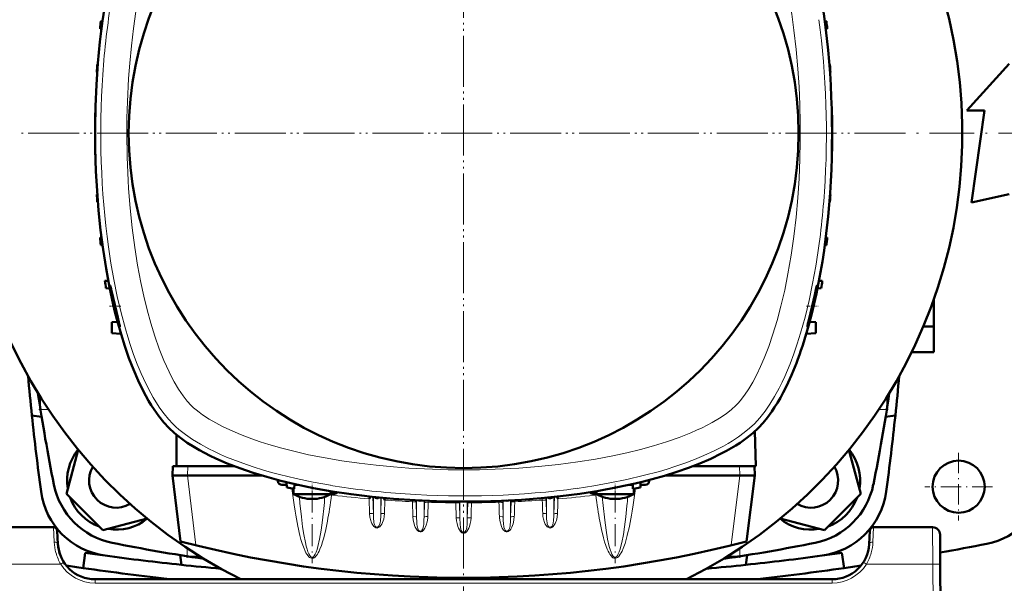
# Model space of a CAD drawing. Extents: x -2065 to 2446, y -1961 to 629.
# Tile 24 of 59: x 277 to 542, y -1515 to -1364. Entities that reach past the tile are written whole.
import ezdxf

# ---------------------------------------------------------------- set-up
doc = ezdxf.new("R2010")
doc.units = 0
doc.linetypes.add('DASHDOT', pattern=[18.5, 12, -3, 0.5, -3])

msp = doc.modelspace()

# ---------------------------------------------------------------- linework, layer by layer
at = {"color": 7, "linetype": 'DASHDOT', "lineweight": 18}
for p, q in [((396.57, -1219.91), (396.57, -1568.31)), ((396.57, -1277.1), (396.57, -1511.1)), ((570.77, -1394.11), (222.37, -1394.11)), ((513.57, -1394.1), (279.57, -1394.1))]:
    msp.add_line(p, q, dxfattribs=at)
at = {"color": 7, "lineweight": 50}
for p, q in [((299.08, -1364.04), (299.54, -1364.02)), ((493.6, -1364.02), (494.06, -1364.04)), ((298.88, -1366.04), (299.27, -1366.05)), ((493.86, -1366.05), (494.25, -1366.04)), ((531.74, -1387.98), (543.12, -1375.48)), ((298.02, -1377.66), (298.14, -1377.67)), ((298.13, -1375.66), (298.29, -1375.66)), ((494.84, -1375.66), (495, -1375.66)), ((494.99, -1377.67), (495.11, -1377.66)), ((297.64, -1387.29), (297.66, -1387.29)), ((495.47, -1387.29), (495.49, -1387.29)), ((536.49, -1387.98), (531.74, -1387.98)), ((532.99, -1412.73), (536.49, -1387.98)), ((297.57, -1389.29), (297.57, -1393.94)), ((297.6, -1389.29), (297.61, -1389.29)), ((495.53, -1389.29), (495.57, -1389.29)), ((495.57, -1398.91), (495.57, -1389.29)), ((495.57, -1389.29), (495.57, -1389.29)), ((297.57, -1394.26), (297.57, -1398.92)), ((297.6, -1398.91), (297.61, -1398.91)), ((495.53, -1398.91), (495.57, -1398.92)), ((495.57, -1398.92), (495.57, -1398.91)), ((297.64, -1400.91), (297.66, -1400.92)), ((495.47, -1400.92), (495.49, -1400.91)), ((298.02, -1410.54), (298.14, -1410.54)), ((298.13, -1412.54), (298.29, -1412.55)), ((494.84, -1412.55), (495, -1412.54)), ((494.99, -1410.54), (495.11, -1410.54)), ((543.12, -1410.48), (532.99, -1412.73)), ((298.88, -1422.16), (299.27, -1422.15)), ((493.86, -1422.15), (494.25, -1422.16)), ((299.08, -1424.16), (299.54, -1424.18)), ((493.6, -1424.18), (494.06, -1424.16)), ((301.08, -1433.76), (300.2, -1433.79)), ((492.05, -1433.76), (492.93, -1433.79)), ((300.48, -1435.79), (301.49, -1435.83)), ((301.96, -1436.46), (302.92, -1440.57)), ((491.56, -1435.02), (491.56, -1435.03)), ((491.64, -1435.83), (492.65, -1435.79)), ((522.87, -1438.88), (522.87, -1446.03)), ((302.92, -1440.57), (302.92, -1440.6)), ((490.51, -1440.6), (490.51, -1440.57)), ((302.06, -1444.88), (303.59, -1444.8)), ((302.06, -1444.88), (302.06, -1447.88)), ((489.54, -1444.8), (491.16, -1444.88)), ((491.16, -1447.88), (491.16, -1444.88)), ((520.1, -1446.03), (522.87, -1446.03)), ((522.87, -1446.03), (522.87, -1452.96)), ((304.49, -1448.01), (302.06, -1447.88)), ((488.64, -1448.02), (491.16, -1447.88)), ((516.95, -1452.96), (522.87, -1452.96)), ((282.75, -1465.58), (282.74, -1465.7)), ((510.39, -1465.7), (510.38, -1465.58)), ((283.17, -1470.28), (280.57, -1469.93)), ((512.56, -1469.93), (509.96, -1470.28)), ((319.4, -1483.6), (319.4, -1475.13)), ((474.82, -1474.19), (475.06, -1483.56)), ((293.02, -1479.17), (289.84, -1491.03)), ((503.29, -1491.03), (500.11, -1479.17)), ((318.43, -1483.6), (318.37, -1486.1)), ((319.4, -1483.6), (318.43, -1483.6)), ((334.99, -1483.6), (319.4, -1483.6)), ((475.06, -1483.6), (458.14, -1483.6)), ((474.77, -1486.1), (474.7, -1483.6)), ((475.06, -1483.6), (475.06, -1483.56)), ((320.54, -1503.81), (318.37, -1486.1)), ((318.37, -1486.1), (322.34, -1486.1)), ((322.36, -1486.1), (322.34, -1486.1)), ((322.36, -1486.1), (342.4, -1486.1)), ((450.73, -1486.1), (470.77, -1486.1)), ((470.77, -1486.1), (470.79, -1486.1)), ((474.77, -1486.1), (470.79, -1486.1)), ((472.59, -1503.81), (474.77, -1486.1)), ((346.69, -1487.3), (346.68, -1487.63)), ((347.77, -1488.6), (349.04, -1488.6)), ((349.07, -1489.32), (349.02, -1487.88)), ((351.07, -1489.63), (351.11, -1488.38)), ((351.1, -1488.6), (351.26, -1488.6)), ((351.26, -1488.6), (351.48, -1488.6)), ((351.48, -1488.6), (351.54, -1488.6)), ((352.11, -1488.6), (351.54, -1488.6)), ((441.6, -1488.6), (441.02, -1488.6)), ((441.88, -1488.6), (441.6, -1488.6)), ((441.88, -1488.6), (442.03, -1488.6)), ((442.07, -1489.63), (442.02, -1488.38)), ((444.07, -1489.32), (444.12, -1487.88)), ((444.09, -1488.6), (445.36, -1488.6)), ((446.44, -1487.3), (446.45, -1487.63)), ((522.57, -1489.08), (522.57, -1489.12)), ((289.84, -1491.03), (299.64, -1500.82)), ((350.87, -1491.06), (350.87, -1489.6)), ((351.48, -1491.06), (350.87, -1491.06)), ((358.26, -1491.06), (351.48, -1491.06)), ((360.87, -1491.06), (358.26, -1491.06)), ((360.87, -1491.06), (360.87, -1490.61)), ((371.56, -1491.76), (371.2, -1492.37)), ((421.58, -1491.76), (421.93, -1492.37)), ((432.27, -1491.06), (432.27, -1490.61)), ((432.88, -1491.06), (432.27, -1491.06)), ((432.88, -1491.06), (439.66, -1491.06)), ((439.66, -1491.06), (442.27, -1491.06)), ((442.27, -1491.06), (442.27, -1489.6)), ((493.49, -1500.82), (503.29, -1491.03)), ((375.11, -1492.12), (375.42, -1492.69)), ((529.59, -1496.1), (529.54, -1496.1)), ((299.64, -1500.82), (311.5, -1497.65)), ((481.63, -1497.65), (493.49, -1500.82)), ((286.4, -1499.99), (270.54, -1499.99)), ((287.58, -1504.51), (287.4, -1500.94)), ((505.72, -1500.94), (505.54, -1504.51)), ((522.59, -1499.99), (506.72, -1499.99)), ((524.59, -1501.98), (524.64, -1509.94)), ((294.91, -1506.89), (294.32, -1510.97)), ((320.73, -1510.1), (320.39, -1507.49)), ((472.74, -1507.49), (472.4, -1510.1)), ((498.22, -1506.89), (498.81, -1510.97)), ((324.97, -1507.93), (325.08, -1507.92)), ((468.05, -1507.92), (468.16, -1507.93)), ((525.07, -1591.99), (524.64, -1509.94)), ((495.55, -1513.99), (297.57, -1513.99))]:
    msp.add_line(p, q, dxfattribs=at)
at = {"color": 7, "linetype": 'DASHDOT', "lineweight": 18, "ltscale": 0.07941}
msp.add_line((304.46, -1440.6), (301.29, -1440.6), dxfattribs=at)
at = {"color": 7, "linetype": 'DASHDOT', "lineweight": 18, "ltscale": 0.079549}
msp.add_line((488.66, -1440.6), (491.85, -1440.6), dxfattribs=at)
at = {"color": 7, "linetype": 'DASHDOT', "lineweight": 18, "ltscale": 0.069107}
msp.add_line((285.23, -1468.34), (282.47, -1468.34), dxfattribs=at)
at = {"color": 7, "lineweight": 18}
for p, q in [((282.87, -1468.34), (285, -1468.34)), ((508.13, -1468.34), (510.27, -1468.34)), ((322.43, -1483.6), (322.36, -1486.1)), ((470.77, -1486.1), (470.7, -1483.6)), ((324.64, -1504.85), (322.34, -1486.1)), ((470.79, -1486.1), (468.49, -1504.85)), ((346.68, -1487.63), (347.98, -1487.63)), ((445.15, -1487.63), (446.45, -1487.63)), ((361.17, -1490.91), (361.07, -1491.31)), ((361.62, -1491.06), (361.58, -1491.4)), ((372.18, -1491.82), (372.32, -1496.41)), ((372.32, -1491.84), (372.32, -1496.41)), ((420.95, -1491.82), (420.81, -1496.41)), ((420.81, -1491.84), (420.81, -1496.41)), ((431.51, -1491.06), (431.55, -1491.4)), ((431.96, -1490.91), (432.06, -1491.31)), ((371.2, -1492.37), (371.32, -1496.32)), ((374.31, -1492.04), (374.31, -1496.41)), ((374.31, -1496.41), (374.44, -1492.05)), ((375.31, -1496.32), (375.42, -1492.69)), ((382.83, -1492.7), (382.83, -1493.12)), ((382.83, -1493.12), (382.94, -1497.15)), ((383.81, -1492.76), (383.82, -1493.21)), ((383.82, -1493.21), (383.94, -1497.24)), ((383.94, -1492.77), (383.94, -1497.24)), ((385.94, -1492.86), (385.94, -1497.24)), ((385.94, -1497.24), (386.05, -1493.37)), ((386.05, -1493.37), (386.06, -1492.87)), ((386.94, -1497.15), (387.05, -1493.29)), ((387.05, -1493.29), (387.06, -1492.91)), ((394.45, -1493.09), (394.45, -1493.43)), ((394.45, -1493.43), (394.57, -1497.43)), ((395.44, -1493.1), (395.45, -1493.52)), ((395.45, -1493.52), (395.57, -1497.51)), ((395.57, -1493.1), (395.57, -1497.51)), ((397.56, -1493.1), (397.56, -1497.51)), ((397.68, -1493.52), (397.56, -1497.51)), ((397.69, -1493.1), (397.68, -1493.52)), ((398.68, -1493.09), (398.68, -1493.43)), ((406.08, -1493.29), (406.07, -1492.91)), ((407.08, -1493.37), (407.07, -1492.87)), ((407.19, -1497.24), (407.08, -1493.37)), ((407.19, -1492.86), (407.19, -1497.24)), ((409.19, -1492.77), (409.19, -1497.24)), ((409.31, -1493.21), (409.19, -1497.24)), ((409.32, -1492.76), (409.31, -1493.21)), ((410.31, -1492.7), (410.3, -1493.12)), ((417.71, -1492.69), (417.69, -1492.15)), ((418.82, -1496.41), (418.71, -1492.78)), ((418.82, -1492.04), (418.82, -1496.41)), ((286.4, -1499.99), (286.59, -1503.96)), ((506.54, -1503.96), (506.72, -1499.99)), ((522.64, -1509.94), (522.59, -1499.99)), ((322.33, -1505.67), (322.33, -1507.8)), ((470.8, -1507.8), (470.8, -1505.67)), ((288.32, -1509.94), (270.49, -1509.94)), ((288.91, -1509.56), (288.32, -1509.94)), ((289.16, -1509.4), (288.91, -1509.56)), ((522.64, -1509.94), (504.8, -1509.94)), ((522.64, -1509.94), (523.07, -1591.99)), ((297.57, -1514.98), (297.57, -1513.99)), ((495.55, -1514.98), (297.57, -1514.98)), ((495.55, -1513.99), (495.55, -1514.98))]:
    msp.add_line(p, q, dxfattribs=at)
at = {"color": 7, "linetype": 'DASHDOT', "lineweight": 18, "ltscale": 0.069286}
msp.add_line((510.67, -1468.34), (507.9, -1468.34), dxfattribs=at)
at = {"color": 7, "linetype": 'DASHDOT', "lineweight": 18, "ltscale": 0.454999}
for p, q in [((529.57, -1480), (529.57, -1498.2)), ((538.67, -1489.1), (520.47, -1489.1))]:
    msp.add_line(p, q, dxfattribs=at)
at = {"color": 7, "linetype": 'DASHDOT', "lineweight": 18, "ltscale": 0.073834}
msp.add_line((355.87, -1491.31), (355.87, -1488.36), dxfattribs=at)
at = {"color": 7, "linetype": 'DASHDOT', "lineweight": 18, "ltscale": 0.073831}
msp.add_line((437.27, -1491.31), (437.27, -1488.36), dxfattribs=at)
at = {"color": 7, "linetype": 'DASHDOT', "lineweight": 18, "ltscale": 0.487851}
msp.add_line((355.87, -1490.17), (355.87, -1509.69), dxfattribs=at)
at = {"color": 7, "linetype": 'DASHDOT', "lineweight": 18, "ltscale": 0.487872}
msp.add_line((437.27, -1490.17), (437.27, -1509.69), dxfattribs=at)
at = {"color": 7, "linetype": 'DASHDOT', "lineweight": 18, "ltscale": 0.069174}
msp.add_line((322.33, -1508.2), (322.33, -1505.44), dxfattribs=at)
at = {"color": 7, "linetype": 'DASHDOT', "lineweight": 18, "ltscale": 0.069028}
msp.add_line((470.8, -1505.44), (470.8, -1508.2), dxfattribs=at)
at = {"color": 7, "lineweight": 18}
for points in [[(306.87, -1375.25), (307.32, -1370.61), (307.87, -1366), (308.52, -1361.43), (309.29, -1356.91), (310.18, -1352.45), (311, -1348.82), (311.92, -1345.25), (312.92, -1341.75), (313.65, -1339.44), (314.43, -1337.19), (315.58, -1334.17), (316.81, -1331.28), (317.74, -1329.34), (318.7, -1327.5), (319.71, -1325.77)], [(476.67, -1332.07), (477.33, -1333.62), (477.97, -1335.21), (479.16, -1338.5), (480.25, -1341.89), (481.25, -1345.38), (482.29, -1349.52), (483.22, -1353.73), (484.02, -1357.91), (484.71, -1362.14), (485.32, -1366.41), (485.92, -1371.6), (486.39, -1376.82), (486.7, -1381.66), (486.92, -1386.51), (487.03, -1391.36), (487.03, -1396.23), (486.94, -1401.09)], [(486.94, -1401.09), (486.72, -1406.31), (486.37, -1411.51), (485.91, -1416.68), (485.31, -1421.82), (484.59, -1426.91), (483.72, -1431.93), (482.83, -1436.31), (481.83, -1440.6), (480.81, -1444.42), (479.68, -1448.15), (478.56, -1451.41), (477.34, -1454.56), (476.37, -1456.8), (475.35, -1458.95), (474.27, -1460.99)], [(323.39, -1467.27), (322.29, -1466.07), (321.18, -1464.65), (319.97, -1462.86), (318.8, -1460.89), (318.1, -1459.58), (317.42, -1458.22), (316.72, -1456.71), (316.04, -1455.15), (314.8, -1452.03), (313.62, -1448.65), (312.54, -1445.17), (311.55, -1441.59), (310.66, -1437.93), (309.86, -1434.21), (308.98, -1429.55), (308.23, -1424.82), (307.54, -1419.57), (306.99, -1414.27), (306.57, -1408.93)], [(318.45, -1472.22), (317.26, -1470.95), (316.1, -1469.53), (314.97, -1467.99), (313.88, -1466.32), (313.18, -1465.15), (312.49, -1463.94), (311.18, -1461.39), (309.94, -1458.69), (308.89, -1456.17), (307.91, -1453.56), (306.98, -1450.87), (306.32, -1448.8), (305.69, -1446.7), (304.53, -1442.38), (303.49, -1437.95), (302.57, -1433.42), (301.8, -1429.05), (301.13, -1424.61)], [(491.2, -1429.86), (490.35, -1434.51), (489.39, -1439.08), (488.3, -1443.54), (487.71, -1445.73), (487.09, -1447.88), (486.21, -1450.69), (485.28, -1453.42), (484.28, -1456.07), (483.58, -1457.78), (482.86, -1459.44), (482.12, -1461.04), (481.35, -1462.59), (480.14, -1464.82), (478.88, -1466.91), (477.56, -1468.83), (476.19, -1470.58), (475.44, -1471.43), (474.68, -1472.22)], [(474.27, -1460.99), (473.17, -1462.83), (472.03, -1464.52), (470.88, -1466.01), (470.31, -1466.67), (469.74, -1467.27)], [(328.23, -1470.96), (326.39, -1469.75), (325.51, -1469.1), (324.69, -1468.45), (324.01, -1467.86), (323.39, -1467.27)], [(469.74, -1467.27), (468.53, -1468.37), (467.11, -1469.48), (465.32, -1470.7), (463.35, -1471.86), (462.04, -1472.57), (460.68, -1473.25), (459.17, -1473.95), (457.62, -1474.63), (454.5, -1475.87), (451.12, -1477.05), (447.63, -1478.13), (444.05, -1479.12), (440.39, -1480.01), (436.68, -1480.81), (432.01, -1481.69), (427.28, -1482.44), (422.03, -1483.13), (416.73, -1483.68), (411.4, -1484.1)], [(360.81, -1488.73), (356.16, -1487.89), (351.59, -1486.92), (347.12, -1485.84), (344.94, -1485.25), (342.79, -1484.63), (339.98, -1483.75), (337.25, -1482.81), (334.6, -1481.82), (332.89, -1481.12), (331.23, -1480.4), (329.63, -1479.66), (328.08, -1478.89), (325.85, -1477.68), (323.76, -1476.41), (321.84, -1475.09), (320.09, -1473.72), (319.24, -1472.98), (318.45, -1472.22)], [(377.71, -1483.79), (373.07, -1483.35), (368.46, -1482.8), (363.89, -1482.14), (359.37, -1481.38), (354.92, -1480.49), (351.28, -1479.66), (347.71, -1478.75), (344.21, -1477.75), (341.91, -1477.02), (339.65, -1476.24), (336.63, -1475.09), (333.74, -1473.85), (331.81, -1472.93), (329.96, -1471.97), (328.23, -1470.96)], [(474.68, -1472.22), (473.41, -1473.41), (471.99, -1474.57), (470.45, -1475.69), (468.79, -1476.78), (467.62, -1477.49), (466.4, -1478.17), (463.85, -1479.49), (461.15, -1480.73), (458.63, -1481.78), (456.03, -1482.76), (453.33, -1483.69), (451.27, -1484.35), (449.16, -1484.97), (444.85, -1486.13), (440.42, -1487.17), (435.89, -1488.1), (431.51, -1488.87), (427.07, -1489.54)], [(352.67, -1494.27), (352.98, -1497.17), (353.32, -1499.86), (353.64, -1501.92)], [(383.82, -1493.21), (383.82, -1493.2), (383.81, -1493.19), (383.71, -1493.16), (383.55, -1493.14), (382.83, -1493.12)], [(386.05, -1493.37), (386.05, -1493.37), (386.07, -1493.36), (386.17, -1493.32), (386.37, -1493.3), (387.05, -1493.29)], [(395.45, -1493.52), (395.45, -1493.51), (395.43, -1493.5), (395.32, -1493.47), (395.12, -1493.44), (394.45, -1493.43)], [(397.68, -1493.52), (397.68, -1493.51), (397.7, -1493.5), (397.81, -1493.47), (398.01, -1493.44), (398.68, -1493.43)], [(407.08, -1493.37), (407.08, -1493.37), (407.06, -1493.36), (406.96, -1493.32), (406.76, -1493.3), (406.08, -1493.29)], [(409.31, -1493.21), (409.31, -1493.2), (409.33, -1493.19), (409.43, -1493.16), (409.58, -1493.14), (410.3, -1493.12)], [(418.71, -1492.78), (418.71, -1492.77), (418.69, -1492.76), (418.59, -1492.73), (418.4, -1492.71), (417.71, -1492.69)], [(440.46, -1494.27), (440.15, -1497.17), (439.81, -1499.86), (439.49, -1501.92)], [(372.32, -1496.41), (372.31, -1496.4), (372.3, -1496.39), (372.23, -1496.37), (372.09, -1496.34), (371.71, -1496.32), (371.32, -1496.32)], [(371.32, -1496.32), (371.41, -1497.25), (371.62, -1498.15), (371.77, -1498.58), (371.95, -1499.01), (372.28, -1499.56), (372.48, -1499.79), (372.71, -1500), (373.01, -1500.15), (373.34, -1500.2), (373.54, -1500.17), (373.74, -1500.1), (374.08, -1499.86), (374.37, -1499.53), (374.61, -1499.14), (374.8, -1498.74), (375.09, -1497.86), (375.24, -1497.1), (375.31, -1496.32)], [(374.31, -1496.41), (374.32, -1496.4), (374.33, -1496.39), (374.4, -1496.37), (374.54, -1496.34), (374.92, -1496.32), (375.31, -1496.32)], [(382.94, -1497.15), (383.04, -1498.11), (383.25, -1499.05), (383.4, -1499.5), (383.58, -1499.95), (383.89, -1500.52), (384.08, -1500.77), (384.31, -1500.99), (384.58, -1501.15), (384.86, -1501.23), (385.14, -1501.21), (385.4, -1501.11), (385.62, -1500.95), (385.82, -1500.75), (386.01, -1500.49), (386.17, -1500.22), (386.35, -1499.84), (386.5, -1499.44), (386.76, -1498.52), (386.91, -1497.58), (386.94, -1497.15)], [(383.94, -1497.24), (383.93, -1497.23), (383.91, -1497.21), (383.7, -1497.17), (383.07, -1497.15), (382.94, -1497.15)], [(385.03, -1501.03), (385.21, -1500.95), (385.37, -1500.82), (385.5, -1500.64), (385.6, -1500.45), (385.73, -1500.01), (385.79, -1499.72), (385.85, -1499.15), (385.92, -1497.96), (385.94, -1497.24)], [(385.94, -1497.24), (385.94, -1497.23), (385.95, -1497.22), (386.03, -1497.2), (386.17, -1497.17), (386.55, -1497.15), (386.94, -1497.15)], [(407.19, -1497.24), (407.18, -1497.23), (407.16, -1497.21), (406.95, -1497.17), (406.32, -1497.15), (406.19, -1497.15)], [(410.19, -1497.15), (410.09, -1498.11), (409.88, -1499.05), (409.73, -1499.5), (409.55, -1499.95), (409.24, -1500.52), (409.05, -1500.77), (408.82, -1500.99), (408.55, -1501.15), (408.27, -1501.23), (407.99, -1501.21), (407.73, -1501.11), (407.51, -1500.95), (407.31, -1500.75), (407.12, -1500.49), (406.96, -1500.22), (406.78, -1499.84), (406.63, -1499.44), (406.37, -1498.52), (406.22, -1497.58), (406.19, -1497.15)], [(408.1, -1501.03), (407.92, -1500.95), (407.76, -1500.82), (407.63, -1500.64), (407.53, -1500.45), (407.4, -1500.01), (407.34, -1499.72), (407.28, -1499.15), (407.21, -1497.96), (407.19, -1497.24)], [(409.19, -1497.24), (409.19, -1497.23), (409.2, -1497.22), (409.28, -1497.2), (409.42, -1497.17), (409.8, -1497.15), (410.19, -1497.15)], [(418.82, -1496.41), (418.81, -1496.4), (418.8, -1496.39), (418.73, -1496.37), (418.59, -1496.34), (418.21, -1496.32), (417.82, -1496.32)], [(421.81, -1496.32), (421.72, -1497.25), (421.51, -1498.15), (421.36, -1498.58), (421.18, -1499.01), (420.85, -1499.56), (420.65, -1499.79), (420.42, -1500), (420.12, -1500.15), (419.79, -1500.2), (419.59, -1500.17), (419.39, -1500.1), (419.05, -1499.86), (418.76, -1499.53), (418.52, -1499.14), (418.33, -1498.74), (418.04, -1497.86), (417.89, -1497.1), (417.82, -1496.32)], [(420.81, -1496.41), (420.82, -1496.4), (420.85, -1496.38), (420.97, -1496.35), (421.14, -1496.33), (421.81, -1496.32)], [(356.2, -1508.28), (356.43, -1508.17), (356.64, -1508.02), (356.85, -1507.81), (357.04, -1507.58), (357.28, -1507.25), (357.48, -1506.9), (357.73, -1506.41), (357.96, -1505.91), (358.35, -1504.9), (358.68, -1503.87), (358.98, -1502.84), (359.52, -1500.61), (359.98, -1498.36)], [(356.45, -1507.66), (356.7, -1507.24), (356.94, -1506.68), (357.19, -1505.99), (357.42, -1505.16), (357.86, -1503.19), (358.27, -1500.82), (358.64, -1498.07)], [(372.41, -1498.29), (372.48, -1498.78), (372.53, -1499.03), (372.65, -1499.39)], [(372.65, -1499.39), (372.81, -1499.67), (373.02, -1499.87), (373.23, -1499.96)], [(373.23, -1499.96), (373.39, -1499.96), (373.55, -1499.91), (373.73, -1499.78), (373.92, -1499.51)], [(373.92, -1499.51), (374.08, -1499.11), (374.14, -1498.82), (374.22, -1498.26)], [(384.03, -1499.18), (384.09, -1499.7), (384.14, -1499.97), (384.25, -1500.36), (384.39, -1500.65), (384.48, -1500.78), (384.65, -1500.93), (384.84, -1501.02), (385.03, -1501.03)], [(395.57, -1497.51), (395.56, -1497.51), (395.55, -1497.5), (395.48, -1497.47), (395.34, -1497.45), (394.96, -1497.43), (394.57, -1497.43)], [(394.57, -1497.43), (394.64, -1498.24), (394.79, -1499.03), (395.02, -1499.81), (395.2, -1500.26), (395.43, -1500.71), (395.71, -1501.12), (395.89, -1501.31), (396.1, -1501.46), (396.33, -1501.56), (396.57, -1501.59)], [(395.57, -1497.51), (395.63, -1499.16), (395.71, -1500.02), (395.8, -1500.47), (395.95, -1500.9), (396.11, -1501.16), (396.33, -1501.34), (396.57, -1501.41)], [(398.56, -1497.43), (398.49, -1498.24), (398.34, -1499.03), (398.11, -1499.81), (397.93, -1500.26), (397.7, -1500.71), (397.42, -1501.12), (397.24, -1501.31), (397.03, -1501.46), (396.81, -1501.56), (396.57, -1501.59)], [(397.56, -1497.51), (397.5, -1499.16), (397.42, -1500.02), (397.33, -1500.47), (397.18, -1500.9), (397.02, -1501.16), (396.8, -1501.34), (396.57, -1501.41)], [(397.56, -1497.51), (397.57, -1497.51), (397.58, -1497.5), (397.65, -1497.47), (397.79, -1497.45), (398.17, -1497.43), (398.56, -1497.43)], [(409.1, -1499.18), (409.04, -1499.7), (408.99, -1499.97), (408.88, -1500.36), (408.75, -1500.65), (408.65, -1500.78), (408.48, -1500.93), (408.29, -1501.02), (408.1, -1501.03)], [(419.21, -1499.51), (419.05, -1499.11), (418.99, -1498.82), (418.91, -1498.26)], [(419.9, -1499.96), (419.74, -1499.96), (419.58, -1499.91), (419.4, -1499.78), (419.21, -1499.51)], [(420.48, -1499.39), (420.32, -1499.67), (420.11, -1499.87), (419.9, -1499.96)], [(420.72, -1498.29), (420.65, -1498.78), (420.6, -1499.03), (420.48, -1499.39)], [(436.93, -1508.28), (436.7, -1508.17), (436.49, -1508.02), (436.28, -1507.81), (436.09, -1507.58), (435.85, -1507.25), (435.65, -1506.9), (435.4, -1506.41), (435.17, -1505.91), (434.78, -1504.9), (434.45, -1503.87), (434.15, -1502.84), (433.61, -1500.61), (433.15, -1498.36)], [(436.68, -1507.66), (436.43, -1507.24), (436.19, -1506.68), (435.94, -1505.99), (435.71, -1505.16), (435.27, -1503.19), (434.86, -1500.82), (434.49, -1498.07)], [(352.59, -1502.21), (352.87, -1503.27), (353.19, -1504.32), (353.69, -1505.71), (353.99, -1506.39), (354.21, -1506.84), (354.47, -1507.27), (354.77, -1507.68), (354.96, -1507.9), (355.18, -1508.09), (355.43, -1508.24), (355.73, -1508.33), (356.04, -1508.33), (356.2, -1508.28)], [(353.64, -1501.92), (354.06, -1504.11), (354.28, -1505.05), (354.51, -1505.88), (354.75, -1506.59), (355, -1507.18), (355.25, -1507.62), (355.51, -1507.9), (355.67, -1508.01), (355.84, -1508.05), (356.01, -1508.03)], [(440.54, -1502.21), (440.26, -1503.27), (439.94, -1504.32), (439.44, -1505.71), (439.14, -1506.39), (438.92, -1506.84), (438.66, -1507.27), (438.36, -1507.68), (438.17, -1507.9), (437.95, -1508.09), (437.7, -1508.24), (437.4, -1508.33), (437.09, -1508.33), (436.93, -1508.28)], [(439.49, -1501.92), (439.07, -1504.11), (438.85, -1505.05), (438.62, -1505.88), (438.38, -1506.59), (438.13, -1507.18), (437.88, -1507.62), (437.62, -1507.9), (437.46, -1508.01), (437.29, -1508.05), (437.12, -1508.03)], [(356.01, -1508.03), (356.23, -1507.9), (356.45, -1507.66)], [(437.12, -1508.03), (436.9, -1507.9), (436.68, -1507.66)]]:
    msp.add_lwpolyline(points, dxfattribs=at)
at = {"color": 7, "lineweight": 50}
for points in [[(300.32, -1358.79), (299.55, -1363.89), (299.19, -1366.71), (298.86, -1369.56), (298.32, -1375.28), (297.93, -1381.06), (297.68, -1386.86), (297.57, -1392.68), (297.61, -1398.5), (297.79, -1404.31), (298.08, -1409.62), (298.49, -1414.9), (299.03, -1420.14), (299.69, -1425.32), (300.49, -1430.43), (301.42, -1435.46), (302.43, -1440.16), (302.98, -1442.47), (303.57, -1444.74), (304.52, -1448.1), (305.54, -1451.37), (306.64, -1454.54), (307.83, -1457.61), (309.09, -1460.54), (310.44, -1463.33), (311.17, -1464.7), (311.92, -1466.02), (312.65, -1467.22), (313.4, -1468.38), (314.67, -1470.17), (315.99, -1471.81), (317.37, -1473.3)], [(302.63, -1440.6), (302.17, -1438.55), (301.8, -1436.71), (301.58, -1435.33), (301.56, -1435.08), (301.56, -1435.04), (301.56, -1435.03)], [(301.57, -1435.02), (301.57, -1435.02), (301.58, -1435.03), (301.59, -1435.06), (301.68, -1435.35)], [(491.56, -1435.03), (491.55, -1435.03), (491.55, -1435.04), (491.51, -1435.13), (491.33, -1435.79), (490.92, -1437.53), (490.21, -1440.6)], [(491.54, -1435.39), (491.57, -1435.07), (491.57, -1435.04), (491.57, -1435.03), (491.56, -1435.03), (491.56, -1435.02), (491.56, -1435.02)], [(303.81, -1445.05), (303.14, -1442.66), (302.63, -1440.6)], [(302.92, -1440.6), (303.65, -1443.62), (304.04, -1445.29), (304.17, -1445.9), (304.2, -1446.06)], [(488.97, -1446.07), (489.07, -1445.83), (489.39, -1444.83), (489.91, -1442.99), (490.51, -1440.6)], [(490.21, -1440.6), (489.31, -1444.34), (489.15, -1445.01)], [(304.19, -1446.11), (304.19, -1446.11), (304.18, -1446.11), (304.18, -1446.11), (304.17, -1446.09), (304.11, -1445.95)], [(304.2, -1446.06), (304.2, -1446.1), (304.19, -1446.11), (304.19, -1446.11), (304.19, -1446.11), (304.19, -1446.11)], [(488.95, -1445.93), (488.93, -1446.09), (488.94, -1446.11), (488.94, -1446.11), (488.94, -1446.11), (488.94, -1446.11)], [(475.76, -1473.3), (477.04, -1471.92), (478.24, -1470.46), (479.35, -1468.93), (480.14, -1467.76), (480.88, -1466.57), (481.69, -1465.19), (482.44, -1463.81), (483.13, -1462.44), (483.78, -1461.09)], [(282.74, -1465.7), (282.71, -1466.35), (282.73, -1467.11), (282.87, -1468.34)], [(510.27, -1468.34), (510.36, -1467.58), (510.42, -1466.85), (510.42, -1466.23), (510.39, -1465.7)], [(317.37, -1473.3), (318.86, -1474.68), (320.5, -1476), (322.3, -1477.28), (324.23, -1478.5), (325.57, -1479.28), (326.96, -1480.03), (328.43, -1480.77), (329.95, -1481.49), (333.07, -1482.84), (336.48, -1484.15), (340.02, -1485.36), (343.69, -1486.48), (347.45, -1487.5), (351.31, -1488.42), (353.75, -1488.95), (356.23, -1489.45), (361.25, -1490.35), (366.35, -1491.11), (369.18, -1491.48), (372.02, -1491.81), (377.75, -1492.35), (383.52, -1492.74), (389.32, -1492.99), (395.14, -1493.1), (400.96, -1493.06), (406.77, -1492.88), (412.08, -1492.59), (417.36, -1492.18), (422.6, -1491.64), (427.78, -1490.97), (432.9, -1490.18), (437.92, -1489.25), (442.62, -1488.24), (444.93, -1487.68), (447.21, -1487.1), (450.56, -1486.15), (453.83, -1485.13), (457.01, -1484.02), (460.07, -1482.84), (463, -1481.57), (465.79, -1480.22), (467.16, -1479.5), (468.48, -1478.74), (469.68, -1478.02), (470.84, -1477.27), (472.63, -1476), (474.28, -1474.67), (475.76, -1473.3)], [(322.33, -1507.8), (323.08, -1507.9), (323.82, -1507.95), (324.43, -1507.96), (324.97, -1507.93)], [(468.16, -1507.93), (468.82, -1507.96), (469.57, -1507.94), (470.8, -1507.8)]]:
    msp.add_lwpolyline(points, dxfattribs=at)
for centre, radius in [((396.57, -1394.1), 90), ((529.57, -1489.1), 7)]:
    msp.add_circle(centre, radius, dxfattribs=at)
for centre, radius, start, end in [((396.57, -1394.11), 134, 296.5402, 243.4596), ((597.57, -1394.1), 300, 174.2488, 174.6326), ((195.57, -1394.1), 300, 5.3674, 5.7512), ((597.57, -1394.1), 300, 176.4765, 176.8591), ((195.57, -1394.1), 300, 3.1409, 3.5235), ((597.57, -1394.1), 300, 178.6988, 179.0808), ((195.57, -1394.1), 300, 0.9192, 1.3012), ((298.57, -1398.91), 1, 180.0772, 196.9461), ((597.57, -1394.1), 300, 180.9192, 181.3012), ((195.57, -1394.1), 300, 358.6988, 359.0808), ((597.57, -1394.1), 300, 183.1409, 183.5235), ((195.57, -1394.1), 300, 356.4765, 356.8591), ((597.57, -1394.1), 300, 185.3674, 185.7512), ((195.57, -1394.1), 300, 354.2488, 354.6326), ((597.57, -1394.1), 300, 187.6021, 187.9876), ((195.57, -1394.1), 300, 352.0124, 352.398), ((301.57, -1435.03), 0.0068, 100.5935, 167.6521), ((266.23, -1444.69), 36.67, 12.9799, 14.7608), ((465.29, -1431.73), 26.51, 349.5882, 352.0589), ((412.9, -1422.19), 79.76, 346.6801, 349.6521), ((318.65, -1440.64), 15.48, 196.5335, 200.0564), ((488.89, -1446.05), 0.0789, 306.8724, 343.6391), ((508.58, -1449.76), 20, 166.2776, 168.9768), ((996.57, -1394.1), 720, 185.20095, 186.04564), ((-203.43, -1394.1), 720, 353.95435, 354.79913), ((755.07, -1394.1), 478, 188.4004, 191.3933), ((286.35, -1465.98), 3.63, 164.4981, 173.6768), ((38.07, -1394.1), 478, 348.6067, 351.5997), ((506.78, -1465.98), 3.63, 6.3232, 15.5019), ((996.57, -1394.1), 720, 186.04564, 187.68633), ((-203.43, -1394.1), 720, 352.31367, 353.95435), ((303.23, -1487.44), 13.2, 140.9172, 189.6199), ((489.9, -1487.44), 13.2, 350.3799, 39.084), ((303.23, -1487.44), 7.3, 149.4307, 300.5642), ((489.9, -1487.44), 7.3, 239.4342, 30.5712), ((306.09, -1484.58), 20, 191.3933, 258.6067), ((396.57, -1193.1), 300, 260.8898, 261.2765), ((396.57, -1193.1), 300, 278.7235, 279.1102), ((487.04, -1484.58), 20, 281.3933, 348.6067), ((533.29, -1484.82), 20, 281.1969, 350.1439), ((302.95, -1487.71), 20.1, 187.6863, 262.3137), ((303.23, -1487.44), 13.2, 200.3802, 249.6198), ((355.87, -1482.4), 10, 240, 270), ((355.87, -1482.4), 10, 270, 300), ((361.7, -1490.06), 1, 191.4887, 330), ((373.32, -1491.2), 1, 221.6126, 306.7162), ((419.82, -1491.2), 1, 233.2844, 318.3869), ((431.43, -1490.06), 1, 210, 348.5114), ((437.27, -1482.4), 10, 240, 270), ((437.27, -1482.4), 10, 270, 300), ((490.18, -1487.71), 20.1, 277.6863, 352.3136), ((489.9, -1487.44), 13.2, 290.38, 339.62), ((384.94, -1491.88), 1, 246.8763, 287.4426), ((408.19, -1491.88), 1, 252.559, 293.1221), ((303.23, -1487.44), 13.2, 260.3801, 309.0777), ((489.9, -1487.44), 13.2, 230.9214, 279.6199), ((286.4, -1500.99), 1, 3, 90), ((506.72, -1500.99), 1, 90, 177), ((522.59, -1501.99), 2, 0.3, 90), ((297.57, -1503.99), 10, 183, 270), ((297.57, -1503.99), 10, 183.9422, 198.8098), ((396.57, -1035.6), 478, 258.6067, 261.5988), ((396.57, -1213.6), 300, 255.32, 284.68), ((396.57, -1035.6), 478, 278.4012, 281.3933), ((495.55, -1503.99), 10, 270, 357.0001), ((396.57, -794.1), 724.12, 280.18569, 281.19688), ((297.59, -1503.98), 10.02, 194.756, 198.7969), ((396.57, -794.1), 720, 261.8831, 262.31091), ((396.57, -794.1), 720, 262.31366, 263.95435), ((324.68, -1504.3), 3.64, 276.333, 285.4293), ((468.45, -1504.3), 3.64, 254.5707, 263.667), ((396.57, -794.1), 720, 276.04564, 277.68633), ((396.57, -794.1), 720, 277.68873, 278.11691), ((396.57, -794.1), 724.12, 261.52343, 261.8831), ((396.57, -794.1), 720, 263.95435, 264.79841), ((396.57, -794.1), 720, 275.20154, 276.04564), ((396.57, -794.1), 724.12, 278.11691, 278.47555), ((396.57, -794.1), 724.12, 261.8831, 263.79885), ((396.57, -794.1), 724.12, 276.20136, 278.11691)]:
    msp.add_arc(centre, radius, start, end, dxfattribs=at)
at = {"color": 7, "lineweight": 18}
for centre, radius, start, end in [((510.54, -1470.6), 161.22, 186.7462, 188.5467), ((553.57, -1474.75), 201.85, 184.8456, 185.5494), ((196.47, -1478.34), 163.37, 353.0644, 355.2758), ((361.52, -1490.03), 1.35, 234.6002, 250.4746), ((396.57, -1192.74), 300.7, 263.3195, 265.1616), ((431.02, -1486.93), 4.5, 276.6805, 283.2935), ((431.61, -1490.03), 1.35, 289.5262, 305.3945), ((596.51, -1478.35), 163.22, 184.7279, 186.9413), ((239.56, -1474.75), 201.85, 354.4506, 355.1544), ((282.59, -1470.6), 161.22, 351.4533, 353.2538), ((396.57, -1192.74), 300.7, 265.9673, 267.3812), ((396.57, -1192.74), 300.7, 268.1866, 269.5974), ((460.09, -1491.55), 41.4, 180.6944, 181.6999), ((393.49, -1496.25), 21.17, 180.4253, 185.5172), ((352.53, -1496.22), 21.78, 354.6176, 359.5018), ((409.9, -1497.01), 25.96, 180.4973, 184.7844), ((383.23, -1497.01), 25.96, 355.2156, 359.5027), ((440.6, -1496.22), 21.78, 180.4982, 185.3824), ((399.64, -1496.25), 21.17, 354.4828, 359.5747), ((300.14, -1503.32), 13.58, 182.7354, 195.3114), ((493.02, -1503.32), 13.53, 344.6596, 357.2824), ((299.57, -1503.46), 12.98, 195.3711, 209.9371), ((493.52, -1503.45), 13.01, 330.0886, 344.6192), ((297.57, -1503.98), 11, 212.7709, 269.9923), ((357.25, -1507.29), 1.45, 210.6768, 223.1147), ((435.88, -1507.29), 1.45, 316.8774, 329.3325), ((495.55, -1503.98), 11, 270.0069, 327.2297), ((470.1, -1563.34), 63.69, 56.9791, 57.8765)]:
    msp.add_arc(centre, radius, start, end, dxfattribs=at)
at = {"color": 7, "lineweight": 50}
for centre, major_axis, ratio, start_param, end_param in [((464.12, -1395.65), (-0.65, -86.66), 0.36274, 1.591334, 2.189042), ((298.56, -1389.29), (0, -0.999), 0.999391, 4.416449, 4.711037), ((464.12, -1392.53), (0.66, -86.68), 0.362703, 0.952302, 1.549967), ((462.37, -1384.06), (2.98, -94.51), 0.351814, 0.60704, 0.891907), ((347.84, -1487.6), (1.14, 0.23), 0.853683, 2.936487, 4.481103), ((445.29, -1487.6), (1.14, -0.23), 0.853683, 4.943675, 6.488291)]:
    msp.add_ellipse(centre, major_axis=major_axis, ratio=ratio, start_param=start_param, end_param=end_param, dxfattribs=at)
at = {"color": 7, "lineweight": 18}
for centre, major_axis, ratio, start_param, end_param in [((328.2, -1393.9), (-0.08, -82.84), 0.351398, 4.269136, 4.52421), ((464.68, -1394.09), (0.01, -83.23), 0.352744, 1.380582, 1.945852), ((334, -1394.12), (0.01, -79.94), 0.349164, 4.474079, 4.898746), ((328.45, -1394.11), (0.01, -83.23), 0.352744, 4.522175, 5.087445), ((464.93, -1394.3), (-0.08, -82.84), 0.351398, 1.127543, 1.382617), ((396.58, -1456.67), (79.94, 0.01), 0.349164, 4.474079, 4.898746), ((351.57, -1487.6), (0, 1), 0.866025, 2.577768, 3.101963), ((396.37, -1462.47), (82.84, -0.08), 0.351398, 4.269136, 4.52421), ((441.56, -1487.6), (0, 1), 0.866025, 3.181224, 3.705428), ((356.1, -1447), (-0.19, -61.27), 0.120604, 0.577016, 0.762779), ((362.11, -1486.99), (-4.47, 0), 0.992546, 1.337092, 1.453325), ((396.58, -1462.22), (83.23, 0.01), 0.352744, 4.522175, 5.087444), ((396.56, -1197.14), (-298.53, 0), 0.992546, 1.655874, 1.68826), ((437.03, -1447), (0.19, -61.27), 0.120604, 5.520407, 5.706169), ((355.72, -1446.59), (0.13, -61.72), 0.121044, 5.602064, 5.834263), ((4884.53, -1623.24), (-4487.76, 0), 0.992546, 6.254039, 6.254936), ((396.57, -1197.2), (-298.46, 0), 0.992546, 1.577876, 1.602684), ((-4146.07, -1625.14), (-4554.08, 0), 0.992546, 3.169911, 3.170766), ((4995.96, -1626.09), (-4587.61, 0), 0.992546, 6.25398, 6.254865), ((396.56, -1197.18), (-298.48, 0), 0.992546, 1.616846, 1.641707), ((-4381.43, -1632.21), (-4801.2, 0), 0.992546, 3.170112, 3.170874), ((5281.72, -1633.94), (-4861.89, 0), 0.992546, 6.253842, 6.254662), ((437.41, -1446.59), (-0.13, -61.72), 0.121044, 0.448922, 0.681121), ((286.59, -1504.57), (0.999, 0.052), 0.602126, 0.000227, 1.539305), ((506.54, -1504.57), (0.999, -0.053), 0.602236, 1.602683, 3.141439), ((522.64, -1509.95), (-2, -0.01), 0.005236, 3.141593, 4.712362)]:
    msp.add_ellipse(centre, major_axis=major_axis, ratio=ratio, start_param=start_param, end_param=end_param, dxfattribs=at)

doc.saveas('drawing.dxf')
